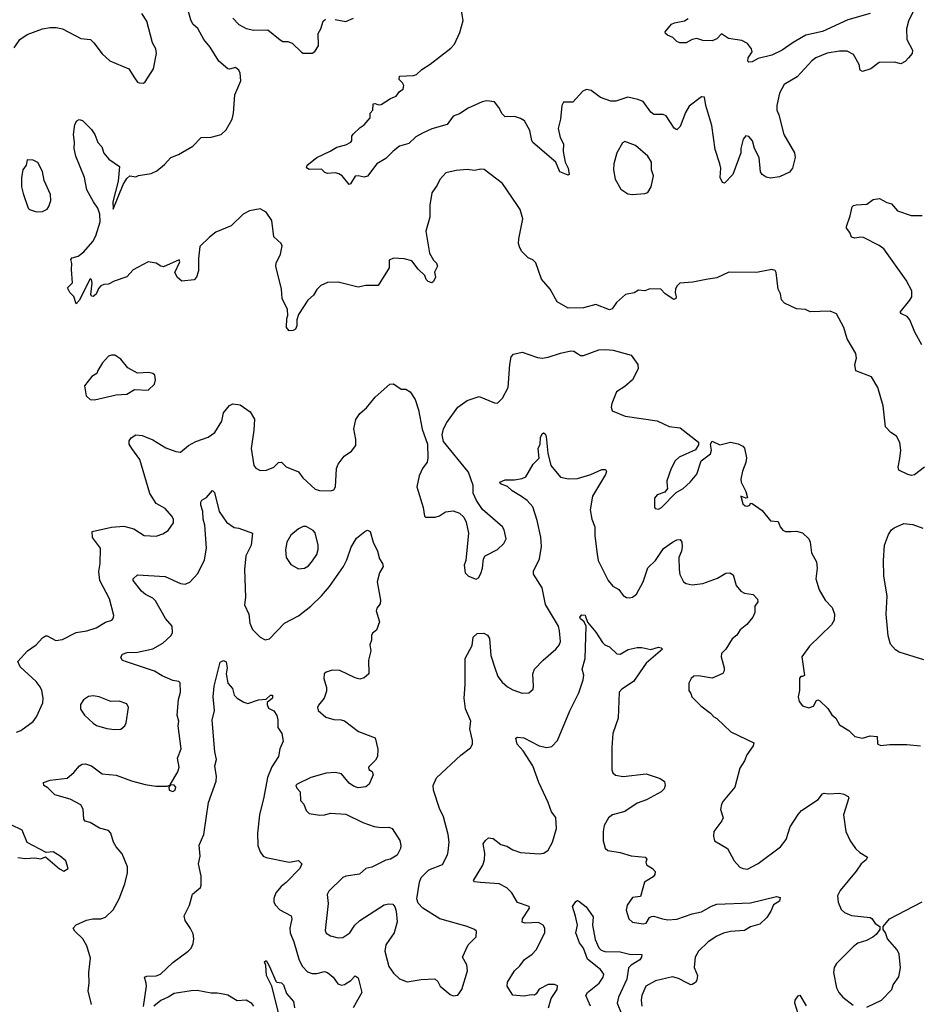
# Model space of a CAD drawing. Extents: x 2056909 to 2160450, y 827444 to 1016825.
# Tile 61 of 256: x 2081246 to 2087123, y 893888 to 900315. Entities that reach past the tile are written whole.
import ezdxf

# ---------------------------------------------------------------- set-up
doc = ezdxf.new("R2010")
doc.units = 0

msp = doc.modelspace()

# ---------------------------------------------------------------- linework, layer by layer
at = {"layer": '0CON10XD'}
for points in [[(2085725, 898618), (2085638.3, 898601.7), (2085553.9, 898596.1), (2085534.3, 898575.7), (2085526, 898555), (2085522.5, 898535), (2085530, 898505), (2085527.5, 898495), (2085515, 898487.5), (2085457.5, 898525), (2085430, 898555), (2085357, 898557), (2085325, 898544), (2085285, 898548.8), (2085255, 898532), (2085199.3, 898520.7), (2085140.5, 898469.5), (2085111.7, 898428.3), (2085095, 898421.2), (2085005, 898456), (2084925, 898434.2), (2084825, 898431.2), (2084754.2, 898474.2), (2084708, 898555), (2084651.7, 898621.7), (2084615, 898727.5), (2084595, 898747.5), (2084565, 898760), (2084522.3, 898802.3), (2084508.8, 898825), (2084502, 898855), (2084504.3, 898885), (2084529.2, 899015), (2084512, 899075), (2084489.1, 899109.1), (2084395.9, 899245.9), (2084277.7, 899337.7), (2084255, 899340), (2084215, 899330), (2084165, 899336.2), (2084095, 899330), (2084027.5, 899315), (2083987.7, 899272.3), (2083971.2, 899235), (2083935.9, 899184.1), (2083922, 899105), (2083923.3, 899025), (2083896, 898935), (2083921.2, 898791.2), (2083946.7, 898745), (2083966.2, 898725), (2083972.5, 898705), (2083953.9, 898666.1), (2083960, 898635), (2083946.7, 898605), (2083935, 898597.5), (2083912.5, 898605), (2083899.3, 898619.3), (2083890, 898645), (2083845.5, 898685.5), (2083805, 898740), (2083755, 898754.2), (2083685, 898758), (2083657.5, 898745), (2083657.5, 898695), (2083585, 898580), (2083505, 898580), (2083455, 898570), (2083325, 898602), (2083255, 898599.2), (2083211.2, 898578.8), (2083185.9, 898554.1), (2083162.7, 898517.3), (2083126.2, 898485), (2083065, 898390), (2083054, 898355), (2083053.9, 898316.1), (2083046.7, 898295), (2083030, 898285), (2083004.2, 898284.2), (2082986.7, 898305), (2082988.8, 898365), (2082996, 898385), (2082992.7, 898422.7), (2082958.6, 898495), (2082954.2, 898555), (2082918, 898705), (2082918.8, 898725), (2082948.8, 898785), (2082959.3, 898839.3), (2082953, 898853), (2082905, 898897.5), (2082891.2, 899005), (2082855, 899058.8), (2082815, 899080.8), (2082745, 899066.7), (2082705, 899044.4), (2082625, 898969.5), (2082525, 898928.2), (2082483.6, 898896.3), (2082421.2, 898835), (2082412.5, 898755), (2082413.3, 898675), (2082400, 898635), (2082385, 898617.5), (2082305, 898607.5), (2082275, 898632.5), (2082258.8, 898665), (2082292, 898735), (2082287.5, 898747.5), (2082185, 898701.2), (2082167.5, 898705), (2082136.4, 898726.4), (2082085, 898733.3), (2081987, 898683), (2081945, 898636.7), (2081862.3, 898607.7), (2081825, 898587.5), (2081795, 898586.7), (2081775, 898577.5), (2081759.3, 898560.7), (2081745, 898522.5), (2081725, 898507.5), (2081715, 898510), (2081710.7, 898520.7), (2081718.8, 898595), (2081715, 898620), (2081705, 898622.5), (2081635, 898482.5), (2081615, 898460), (2081598.3, 898508.3), (2081573.3, 898535), (2081557.5, 898565), (2081591.7, 898598.3), (2081583.3, 898685), (2081587, 898723), (2081580.7, 898749.3), (2081589.3, 898760.7), (2081627.7, 898772.3), (2081665, 898800), (2081723, 898867), (2081742, 898905), (2081770.8, 898995), (2081770, 899045), (2081755.7, 899085), (2081727.1, 899125), (2081684.5, 899205), (2081670, 899285), (2081612.5, 899425), (2081601.2, 899475), (2081603.8, 899515), (2081596.2, 899565), (2081605, 899630), (2081620, 899655), (2081635, 899663.3), (2081655, 899656.7), (2081715, 899597.5), (2081736.2, 899565), (2081755, 899512.5), (2081781.2, 899485), (2081795, 899443.3), (2081826.7, 899405), (2081896.7, 899356.7), (2081888.5, 899261.5), (2081853.8, 899125), (2081855, 899077.5), (2081921.5, 899238.5), (2081945, 899278.2), (2081965, 899296.7), (2082005, 899290), (2082021.7, 899298.3), (2082105, 899311.1), (2082140.9, 899329.1), (2082191.2, 899368.8), (2082232, 899415), (2082282, 899435), (2082375, 899489.4), (2082430, 899545), (2082495, 899548.6), (2082560, 899565), (2082592.9, 899595), (2082633.1, 899665), (2082642.2, 899705), (2082648.9, 899825), (2082688.6, 899915), (2082684.4, 899965), (2082675, 899985.8), (2082655, 900002.9), (2082615, 899991.4), (2082605, 899994.2), (2082546.2, 900045), (2082488.8, 900135), (2082448, 900185), (2082407.9, 900257.9), (2082376.8, 900286.8), (2082362.5, 900315), (2082337.1, 900405)], [(2087074.8, 900365.2), (2087046.4, 900305), (2087033.5, 900255), (2087035.6, 900185), (2087071.4, 900115), (2087069.2, 900095), (2087045.8, 900065), (2087025, 900041.2), (2086995, 900026.2), (2086955, 900036.7), (2086855, 900035.5), (2086801.2, 899995), (2086745, 899977.5), (2086730.8, 899985), (2086723.2, 900023.2), (2086687.5, 900087.5), (2086645, 900108.6), (2086595, 900109.4), (2086515, 900096.5), (2086442, 900065), (2086415, 900045.6), (2086318.6, 899941.4), (2086235, 899891.2), (2086204.2, 899835), (2086185.8, 899755), (2086187.5, 899725), (2086200.8, 899695), (2086232.2, 899565), (2086302.5, 899445), (2086305.7, 899415), (2086290, 899345), (2086269.8, 899320.2), (2086205, 899290), (2086145, 899281.4), (2086117.9, 899287.9), (2086091.2, 899305), (2086081.2, 899321.2), (2086071.4, 899415), (2086040.8, 899475), (2086028, 899525), (2086005, 899553.3), (2085985, 899556.2), (2085966.2, 899535), (2085952.5, 899475), (2085952.5, 899445), (2085900, 899305), (2085845, 899247.5), (2085831.7, 899251.7), (2085818, 899285), (2085820.8, 899345), (2085815.9, 899374.1), (2085785, 899466.7), (2085763.2, 899625), (2085724.2, 899755), (2085715, 899810), (2085695, 899812.5), (2085615, 899751.2), (2085590.6, 899709.4), (2085555, 899616.7), (2085535, 899596.7), (2085517.7, 899607.7), (2085465, 899688), (2085445, 899696), (2085385, 899695.7), (2085365, 899711.4), (2085315, 899780.4), (2085280.8, 899795), (2085215, 899810.2), (2085137.2, 899782.8), (2085103, 899783), (2085037.2, 899807.2), (2084975, 899853.5), (2084945, 899859.5), (2084921.9, 899848.1), (2084855, 899775.7), (2084795, 899776.2), (2084784.3, 899755), (2084775.5, 899665), (2084760, 899605), (2084773.3, 899545), (2084794.3, 899505), (2084792.5, 899455), (2084805.6, 899385.6), (2084825.7, 899345), (2084832.5, 899305), (2084825, 899300), (2084771.7, 899321.7), (2084745.4, 899385.4), (2084595, 899513.8), (2084587.3, 899527.3), (2084575, 899592.5), (2084541.2, 899655), (2084515, 899670.8), (2084475, 899682), (2084415, 899681.2), (2084395, 899701.2), (2084372.4, 899742.4), (2084345, 899778), (2084295, 899784.3), (2084265, 899778.1), (2084172.8, 899737.2), (2084115, 899700.6), (2084075.5, 899684.5), (2084035, 899631.4), (2083935, 899602.1), (2083873.8, 899575), (2083830.7, 899549.3), (2083785, 899507.5), (2083725, 899489.4), (2083683, 899457), (2083635, 899408), (2083575.8, 899374.2), (2083516.1, 899293.9), (2083495, 899286.7), (2083455, 899296.2), (2083435, 899293.8), (2083405, 899242.5), (2083395, 899240), (2083351.2, 899295), (2083328.7, 899308.7), (2083305, 899314.4), (2083255, 899311.9), (2083237.9, 899317.9), (2083215, 899338.8), (2083135, 899338.1), (2083117.5, 899347.5), (2083122.2, 899365), (2083185, 899414.5), (2083273.1, 899456.9), (2083315, 899483.8), (2083375, 899498.8), (2083406.7, 899515), (2083413, 899527), (2083414, 899555), (2083422.1, 899567.9), (2083467.8, 899612.2), (2083495, 899628.8), (2083532.5, 899675), (2083533.3, 899705), (2083550, 899725), (2083553.3, 899765), (2083565, 899767.5), (2083588.3, 899758.3), (2083605, 899762.2), (2083665, 899801.2), (2083701.8, 899815), (2083724.7, 899845.3), (2083748.4, 899861.6), (2083753.1, 899885), (2083745, 899902.5), (2083722.9, 899925), (2083724, 899946), (2083815, 899950), (2083835, 899956.7), (2083870.7, 899989.3), (2083925.6, 900024.4), (2084060.5, 900129.5), (2084084.1, 900155.9), (2084117.6, 900232.4), (2084139.1, 900309.1), (2084126.2, 900386.2)], [(2081209.1, 900130.9), (2081248, 900185), (2081295, 900219.2), (2081395, 900255.8), (2081445, 900264.2), (2081485, 900264.3), (2081525, 900255.6), (2081645, 900192), (2081707.5, 900185), (2081730, 900165), (2081785, 900091.2), (2081835, 900046.2), (2081957.5, 899995), (2081996, 899936), (2082015, 899907.5), (2082025, 899902.5), (2082055, 899901.2), (2082065, 899910), (2082118.6, 899995), (2082138, 900095), (2082135.4, 900125), (2082113, 900163), (2082075.8, 900305), (2082042.5, 900355)], [(2082637.1, 900325), (2082675, 900282.9), (2082725, 900257.5), (2082775, 900245.8), (2082865, 900248.8), (2082945, 900182.5), (2082963.6, 900173.6), (2082995, 900172.5), (2083025, 900162.5), (2083085, 900102.5), (2083095, 900097.5), (2083155, 900097.5), (2083173, 900107), (2083196.4, 900143.6), (2083193.8, 900225), (2083211.2, 900255), (2083226.7, 900305), (2083242.3, 900317.7)], [(2083305, 900316), (2083375, 900303.3), (2083424.3, 900325.7)], [(2086795, 900355.4), (2086651.2, 900315), (2086485, 900237.3), (2086377, 900213), (2086293.8, 900166.2), (2086222.5, 900115), (2086155, 900083.8), (2086065, 900062.5), (2086025, 900040), (2086005, 900037.5), (2085997.5, 900045), (2086000.8, 900065), (2086026.7, 900105), (2086022, 900125), (2085995, 900158.8), (2085958.8, 900178.8), (2085872, 900192), (2085825, 900223.3), (2085795, 900190), (2085765, 900178), (2085705, 900178.8), (2085665, 900193.3), (2085634.2, 900185.8), (2085595, 900162.9), (2085553.6, 900163.6), (2085533.6, 900173.6), (2085508.8, 900198.8), (2085473.9, 900213.9), (2085460, 900225), (2085457.5, 900235), (2085500, 900285), (2085520, 900295), (2085585, 900308), (2085607.8, 900322.2)], [(2085245, 899174.2), (2085325, 899180), (2085345, 899187.5), (2085365.8, 899224.2), (2085382, 899295), (2085370, 899335), (2085368.1, 899385), (2085345, 899424), (2085265, 899494.2), (2085195, 899520), (2085179.5, 899510.5), (2085143.1, 899445), (2085122.5, 899375), (2085120.8, 899335), (2085132, 899275), (2085168.3, 899208.3), (2085215, 899178), (2085245, 899174.2)], [(2081355, 899060), (2081395, 899062), (2081425, 899078.8), (2081436, 899095), (2081450, 899135), (2081446.4, 899173.6), (2081405.8, 899265.8), (2081394, 899325), (2081365, 899382.5), (2081335, 899397.5), (2081295, 899400), (2081287.5, 899365), (2081267.5, 899335), (2081257.5, 899285), (2081258.8, 899225), (2081269.5, 899179.5), (2081301.2, 899085), (2081310, 899075), (2081355, 899060)], [(2087133.2, 898193.2), (2087087.5, 898275), (2087055, 898356.7), (2087036.8, 898376.8), (2087000, 898395), (2086992.5, 898405), (2087055.6, 898484.4), (2087066.7, 898506.7), (2087068, 898545), (2087031.4, 898615), (2086885, 898818.6), (2086855, 898840), (2086752.1, 898892.1), (2086735, 898895.7), (2086695, 898889.2), (2086673.3, 898895), (2086663.3, 898925), (2086642.5, 898955), (2086642.5, 898965), (2086666.2, 899035), (2086677.5, 899092.5), (2086687.5, 899102.5), (2086703.6, 899106.4), (2086775, 899110), (2086815, 899142), (2086857.7, 899147.7), (2086905, 899120.8), (2086935, 899113.3), (2086975, 899066.7), (2087063, 899037), (2087135, 899036.2)], [(2087151.2, 897395), (2087085.5, 897344.5), (2087065, 897340), (2087042.5, 897345), (2086984, 897375), (2086977.5, 897395), (2086989.2, 897450.8), (2086996.4, 897505), (2086989.2, 897555), (2086967, 897597), (2086930.7, 897620.7), (2086897, 897657), (2086881.2, 897795), (2086846.7, 897915), (2086805, 897983.3), (2086701.7, 898021.7), (2086696.7, 898065), (2086706.7, 898105), (2086703.3, 898135), (2086645, 898232.5), (2086624, 898305), (2086575.9, 898395.9), (2086535, 898411.2), (2086405, 898407.5), (2086374.2, 898424.2), (2086315, 898428), (2086237.5, 898465), (2086216.4, 898486.4), (2086211.2, 898525), (2086196.2, 898555), (2086183.3, 898665), (2086175, 898677.5), (2086155, 898683.3), (2086055, 898664), (2085874.2, 898665.8), (2085795, 898629.2), (2085725, 898618)], [(2081225, 895663.8), (2081252.5, 895675), (2081335, 895733.8), (2081355, 895763.8), (2081397.1, 895855), (2081399.2, 895885), (2081390.6, 895935), (2081380.2, 895960.2), (2081352.9, 895995), (2081249.7, 896089.7), (2081233.3, 896125), (2081297.5, 896195), (2081353.3, 896235), (2081395, 896280), (2081415, 896292.5), (2081425, 896292.5), (2081481.7, 896261.7), (2081525, 896270), (2081615, 896315.7), (2081685, 896325.7), (2081744.3, 896345.7), (2081805, 896382), (2081847.5, 896395), (2081856.7, 896405), (2081860, 896425), (2081832.5, 896535), (2081768.2, 896655), (2081762.8, 896712.8), (2081771.5, 896765), (2081773.1, 896865), (2081720.8, 896935), (2081720, 896975), (2081845, 897002.5), (2081925, 897008), (2081991.7, 896991.7), (2082057.7, 896947.7), (2082135.7, 896944.3), (2082181.2, 896958.8), (2082215, 896981.2), (2082249.7, 897030.3), (2082250.8, 897055), (2082238.8, 897075), (2082195, 897123.8), (2082137.3, 897157.3), (2082095, 897222.5), (2082029.2, 897445), (2081976.9, 897515), (2081961.4, 897545), (2081960.8, 897565), (2081973.8, 897585), (2082005, 897605.8), (2082045, 897600.6), (2082115, 897572.9), (2082199.7, 897519.7), (2082265, 897495.6), (2082295, 897491.2), (2082346.7, 897535), (2082395, 897562), (2082475, 897590), (2082519.4, 897620.6), (2082565, 897693.3), (2082575, 897748.8), (2082615, 897795.8), (2082637.7, 897807.7), (2082685, 897800), (2082750, 897755), (2082778.3, 897708.3), (2082774.2, 897635), (2082755.9, 897515.9), (2082774.2, 897405), (2082787, 897387), (2082815, 897372.5), (2082855.6, 897374.4), (2082905.4, 897394.6), (2082935, 897423.8), (2082955, 897426.7), (2082985, 897396.7), (2083065, 897363.3), (2083094.1, 897324.1), (2083175, 897250), (2083202.3, 897242.3), (2083275, 897238.8), (2083295, 897246.7), (2083305.8, 897265), (2083314.3, 897385), (2083325, 897413.3), (2083364.2, 897465), (2083412.1, 897497.9), (2083440, 897535), (2083439.2, 897575), (2083425.7, 897645), (2083439.4, 897705), (2083465.8, 897745), (2083508.7, 897781.3), (2083565, 897850), (2083662.5, 897935), (2083685, 897937.5), (2083735, 897903.3), (2083765, 897903.3), (2083793.3, 897885), (2083825.8, 897835), (2083848.1, 897768.1), (2083873, 897643), (2083908, 897545), (2083910, 897455), (2083904.2, 897425.8), (2083874.2, 897385), (2083852.4, 897337.6), (2083837.1, 897265), (2083879.7, 897129.7), (2083887.5, 897075), (2083895, 897067.5), (2083957, 897067), (2083985, 897076), (2084025, 897102), (2084075, 897108.6), (2084115, 897093.8), (2084145, 897066.7), (2084160, 897035), (2084173.9, 896963.9), (2084157.5, 896785), (2084147.5, 896755), (2084153.3, 896705), (2084175, 896682.5), (2084225, 896662.5), (2084239.3, 896670.7), (2084255, 896700), (2084266.7, 896735), (2084272.5, 896795), (2084282.5, 896815), (2084365, 896856.7), (2084404.3, 896895.7), (2084420, 896925), (2084408.1, 896985), (2084397.5, 897005), (2084266.8, 897116.8), (2084226.5, 897176.5), (2084205.8, 897225), (2084204.4, 897275), (2084175, 897361.2), (2084012.3, 897562.3), (2084003.8, 897605), (2084012, 897645), (2084034.2, 897685), (2084105.8, 897785), (2084165, 897829.2), (2084245, 897856), (2084345, 897813.3), (2084365, 897812.5), (2084375, 897822.5), (2084395.7, 897844.3), (2084432.9, 897915), (2084444.5, 898065), (2084453.3, 898115), (2084468.7, 898131.3), (2084525, 898144.3), (2084625, 898108.8), (2084655, 898106), (2084695, 898111.2), (2084775, 898138.8), (2084843.6, 898153.6), (2084861.7, 898151.7), (2084885.9, 898135.9), (2084905, 898123.8), (2084925, 898122), (2085025, 898160), (2085071.3, 898161.3), (2085117.9, 898157.9), (2085236.2, 898125), (2085280, 898065), (2085282.9, 898035), (2085244, 897965), (2085195, 897921.4), (2085140, 897885), (2085110.8, 897809.2), (2085106.2, 897785), (2085111.7, 897761.7), (2085197.4, 897727.4), (2085405, 897695.6), (2085485, 897660), (2085555, 897650), (2085676.1, 897556.1), (2085675, 897540), (2085655, 897507.5), (2085550.3, 897459.7), (2085523.8, 897435), (2085496.7, 897385), (2085470, 897305), (2085471.7, 897268.3)], [(2081735, 897833.8), (2081875, 897865.6), (2081945, 897870.8), (2081995, 897901.4), (2082085, 897896.7), (2082125.5, 897935), (2082132.2, 897965), (2082128.1, 897995), (2082115, 898005.8), (2082087.7, 898012.3), (2082015, 898008.1), (2081951.8, 898041.8), (2081905, 898098), (2081867.5, 898125), (2081845, 898126), (2081825, 898118), (2081787.5, 898075), (2081755.6, 898025), (2081750, 898005), (2081716, 897985), (2081670, 897925), (2081679.5, 897859.5), (2081705, 897836.7), (2081735, 897833.8)], [(2082720.8, 896815), (2082712.5, 896725), (2082720, 896545), (2082712.5, 896495), (2082741.1, 896435), (2082748.6, 896375), (2082765.8, 896335), (2082815, 896283.8), (2082847.7, 896267.7), (2082876.8, 896273.2), (2082974, 896375), (2083065, 896422.9), (2083145, 896485.6), (2083215.8, 896554.2), (2083267.5, 896615), (2083359.2, 896745), (2083380.9, 896789.1), (2083408.3, 896871.7), (2083445, 896930), (2083497.5, 896975), (2083515, 896983.3), (2083533.6, 896973.6), (2083552, 896905), (2083580, 896845), (2083593.8, 896795), (2083613.8, 896765), (2083618, 896745), (2083594.2, 896705), (2083579.2, 896645), (2083600, 896525), (2083597.3, 896502.7), (2083576.4, 896473.6), (2083573.3, 896455), (2083594, 896385), (2083575, 896330), (2083549.1, 896310.9), (2083541.4, 896295), (2083540.8, 896265), (2083532, 896235), (2083537.5, 896195), (2083522.5, 896135), (2083523.8, 896045), (2083495, 896018), (2083465, 896010), (2083435, 896018), (2083335, 896065.7), (2083285, 896069.2), (2083246.7, 896055), (2083233.8, 896045), (2083230, 896015), (2083248.6, 895955), (2083247.9, 895932.1), (2083232.5, 895885), (2083195, 895840), (2083189.2, 895825), (2083194.4, 895804.4), (2083242.8, 895762.8), (2083295, 895746.9), (2083344.5, 895744.5), (2083365, 895737.5), (2083458, 895668), (2083566.4, 895626.4), (2083583.9, 895553.9), (2083580.8, 895505), (2083568.6, 895481.4), (2083523.3, 895435), (2083525, 895420), (2083546.4, 895406.4), (2083552.5, 895385), (2083525.7, 895324.3), (2083505, 895306.2), (2083455, 895301.2), (2083425, 895311.2), (2083395, 895331.2), (2083345, 895391.2), (2083305, 895400.8), (2083245.9, 895395.9), (2083145, 895367.5), (2083057.5, 895325), (2083047.5, 895315), (2083055, 895297.5), (2083076.2, 895275), (2083078.8, 895218.8), (2083100, 895195), (2083115, 895152.5), (2083135, 895132.5), (2083205, 895122.5), (2083236.4, 895123.6), (2083275, 895136.2), (2083375, 895128), (2083485, 895074.5), (2083558.7, 895048.7), (2083605, 895041.5), (2083654.4, 895044.4), (2083675.6, 895035.6), (2083726.8, 894956.8), (2083734.3, 894925), (2083731.9, 894905), (2083709.7, 894860.3), (2083665, 894835.5), (2083635, 894827.7), (2083545, 894783.8), (2083505, 894774.4), (2083463.7, 894736.3), (2083375, 894724.2), (2083355, 894715.8), (2083264, 894625), (2083252.9, 894605), (2083260, 894545), (2083238.8, 894368.8), (2083245, 894352), (2083273.6, 894333.6), (2083325, 894320.6), (2083355, 894324.3), (2083401.4, 894355), (2083433.1, 894405), (2083465, 894434.5), (2083625, 894537.5), (2083655, 894544.2), (2083680.7, 894540.7), (2083694, 894524), (2083702, 894495), (2083709.2, 894425), (2083690.6, 894355), (2083634.3, 894275), (2083628.1, 894235), (2083655.8, 894135), (2083685, 894090), (2083725, 894054.2), (2083775, 894034.2), (2083865, 894050), (2083955, 894053.8), (2083975, 894036.7), (2083988.8, 894005), (2084055, 893951.2), (2084075, 893943.8), (2084105, 893946.7), (2084132, 893985), (2084168.2, 894105), (2084164.4, 894145), (2084136.2, 894195), (2084172, 894275), (2084225, 894327.5), (2084227.5, 894365), (2084215, 894376.7), (2084165.8, 894395.8), (2083987.5, 894445), (2083877.5, 894515), (2083846.7, 894546.7), (2083837.1, 894575), (2083854.3, 894685), (2083865.5, 894714.5), (2083916.2, 894765), (2084005, 894801.2), (2084037.3, 894862.7), (2084041.4, 894885), (2084049.4, 894945), (2084041.5, 894995), (2084010.9, 895110.9), (2083984.6, 895165), (2083947.1, 895285), (2083944.5, 895315.5), (2083966, 895365), (2084125, 895514), (2084187.7, 895562.3), (2084200, 895585), (2084200.7, 895610.7), (2084183.8, 895685), (2084190.8, 895735), (2084155, 895816.7), (2084147.1, 895885), (2084154, 895976), (2084153.6, 896145), (2084199.3, 896230.7), (2084206, 896285), (2084231.3, 896308.7), (2084275, 896311.1), (2084298, 896298), (2084310.8, 896275), (2084320.8, 896165), (2084346.9, 896085), (2084366.8, 896026.8), (2084395, 895990.8), (2084430.2, 895960.2), (2084465, 895940), (2084525, 895918), (2084569.5, 895920.5), (2084596, 895945), (2084600, 895965), (2084594.2, 896045), (2084605.6, 896074.4), (2084661.4, 896135), (2084745.7, 896205), (2084767, 896233), (2084774.4, 896255), (2084769.4, 896325), (2084761.1, 896355), (2084678.3, 896498.3), (2084655, 896606.7), (2084600, 896695), (2084600, 896715), (2084638.8, 896795), (2084650.4, 896875), (2084646.9, 896936.9), (2084623.5, 897045), (2084595, 897136), (2084557.4, 897177.4), (2084521.6, 897201.6), (2084459.8, 897239.8), (2084428.6, 897268.6), (2084383.3, 897285), (2084380, 897295), (2084415, 897311.9), (2084475, 897311.1), (2084525, 897320), (2084548.3, 897331.7), (2084596, 897414), (2084636.5, 897453.5), (2084630, 897515), (2084641.4, 897545), (2084645, 897587.5), (2084655, 897612.5), (2084665, 897617.5), (2084675, 897612.5), (2084681.2, 897595), (2084692.2, 897485), (2084711.4, 897405), (2084775, 897328), (2084827.3, 897317.3), (2084885, 897319.4), (2084973.8, 897346.2), (2085045, 897379.2), (2085068.3, 897378.3), (2085076, 897366), (2085069.2, 897345), (2084984.2, 897205), (2084969.2, 897115), (2084978.6, 897055), (2085000, 897005), (2084998.6, 896945), (2085015, 896826.7), (2085022, 896785), (2085085.8, 896655), (2085117.6, 896617.6), (2085156.2, 896595), (2085185, 896556.2), (2085205, 896543.8), (2085225, 896542), (2085245, 896546.2), (2085270, 896565), (2085314.2, 896645), (2085345, 896736.7), (2085395, 896783.8), (2085446.3, 896863.7), (2085505, 896904.2), (2085535, 896920), (2085555, 896922.5), (2085566.2, 896905), (2085570, 896875), (2085565.6, 896845), (2085546.4, 896803.6), (2085548.5, 896725), (2085553.7, 896693.7), (2085576.7, 896645), (2085595, 896633.8), (2085635, 896626), (2085705, 896634.2), (2085800.7, 896669.3), (2085855, 896702.5), (2085880, 896705), (2085901.2, 896691.2), (2085922.1, 896622.1), (2085951.2, 896585), (2085975, 896570.8), (2086033, 896563), (2086061.2, 896531.2), (2086063.8, 896515), (2086044.2, 896485.8), (2086043.8, 896445), (2086030.8, 896415), (2085992.1, 896367.9), (2085947.3, 896332.7), (2085925, 896296.7), (2085895.8, 896274.2), (2085853.3, 896205), (2085825, 896177.5), (2085824, 896155), (2085843, 896083), (2085843.3, 896065), (2085835, 896047.5), (2085765, 896016.7), (2085675, 896032.5), (2085645, 896030), (2085627.5, 896015), (2085613, 895983), (2085612.5, 895935), (2085626.7, 895916.7), (2085632.5, 895895), (2085690, 895835), (2085755, 895788.8), (2085775, 895763.3), (2085795, 895753.3), (2085885.9, 895665.9), (2086036.7, 895595), (2086033.3, 895575), (2085990.8, 895515), (2085975, 895476.2), (2085945, 895430), (2085912, 895305), (2085835.6, 895214.4), (2085825.8, 895195), (2085819.3, 895159.3), (2085836.2, 895105), (2085828, 895085), (2085776, 895015), (2085773.8, 894985), (2085780, 894955), (2085865, 894903.8), (2085908.8, 894825), (2085945, 894783.3), (2085965, 894773.8), (2085995, 894770), (2086065, 894806.9), (2086210, 894915), (2086247.4, 894962.6), (2086274.4, 895045.6), (2086325, 895126.2), (2086348.3, 895151.7), (2086455.5, 895224.5), (2086485, 895261.2), (2086495, 895265.8), (2086525, 895261.4), (2086595, 895265.6), (2086625, 895258.6), (2086652.5, 895245), (2086656.2, 895235), (2086622, 895125), (2086636.2, 895015), (2086666.2, 894955), (2086701.2, 894905), (2086727.7, 894877.7), (2086778.3, 894848.3), (2086770.3, 894829.7), (2086736.7, 894805), (2086704.1, 894755.9), (2086599.5, 894630.5), (2086583.3, 894595), (2086586.7, 894555), (2086606.4, 894506.4), (2086627.7, 894487.7), (2086675, 894468), (2086795, 894453.8), (2086807.7, 894447.7), (2086827.5, 894415), (2086860, 894395), (2086860, 894375), (2086835, 894342.5), (2086813.6, 894326.4), (2086772.5, 894305), (2086715, 894286), (2086686.7, 894265), (2086575.5, 894154.5), (2086562, 894128), (2086556.7, 894095), (2086575.8, 893995), (2086590.8, 893965), (2086618, 893935), (2086685, 893882.5)], [(2085471.7, 897268.3), (2085472.5, 897255), (2085455, 897230), (2085405, 897212.5), (2085388.3, 897191.7), (2085387.5, 897135), (2085393.9, 897123.9), (2085415, 897120), (2085435, 897130), (2085530.5, 897229.5), (2085575, 897253.8), (2085621.2, 897295), (2085665, 897347.5), (2085692.5, 897435), (2085755, 897480), (2085761.2, 897505), (2085753.8, 897545), (2085765, 897563.3), (2085815, 897538.8), (2085885, 897558), (2085935, 897546.2), (2085965, 897530), (2085975, 897517.5), (2085989.2, 897455), (2085985.5, 897425), (2085962.7, 897367.3), (2085951.2, 897315), (2085954.6, 897295), (2085985.4, 897235), (2085996.4, 897193.6), (2085985, 897191.2), (2085952.5, 897205), (2085963.9, 897153.9), (2085980.5, 897140.5), (2085995, 897138.8), (2086010, 897145), (2086015, 897160), (2086025, 897156.7), (2086090.1, 897110.1), (2086145, 897043.8), (2086195, 897040), (2086207.5, 897005), (2086225, 896982.5), (2086243.9, 896973.9), (2086280, 896975), (2086315, 896975.8), (2086355, 896966), (2086395.6, 896925.6), (2086404.2, 896904.2), (2086413.8, 896835), (2086446.7, 896775), (2086450, 896735), (2086441.2, 896665), (2086462.7, 896592.7), (2086501.2, 896525), (2086548.3, 896478.3), (2086563.6, 896433.6), (2086561.2, 896395), (2086543.8, 896365), (2086400, 896225), (2086350, 896155), (2086366.7, 896035), (2086355, 896026.7), (2086343, 896027), (2086333.9, 896016.1), (2086334.2, 895935.8), (2086325.8, 895895), (2086332, 895865), (2086355, 895836.2), (2086395, 895823.8), (2086425, 895833.8), (2086445, 895871.2), (2086455, 895875.8), (2086465, 895871.4), (2086519.1, 895819.1), (2086545, 895777.5), (2086572.5, 895755), (2086595, 895712.5), (2086655.8, 895675.8), (2086696.7, 895635), (2086745, 895625.6), (2086795, 895640.6), (2086842.5, 895635), (2086842.7, 895592.7), (2086846.7, 895585), (2086865, 895577.1), (2086925, 895583.8), (2087035, 895584), (2087125, 895573.8)], [(2081714.1, 893885.9), (2081693.3, 893975), (2081699.5, 894025), (2081696.2, 894095), (2081709.2, 894189.2), (2081685, 894270), (2081657.8, 894315), (2081605.7, 894365), (2081595.8, 894385), (2081615, 894405.8), (2081683, 894437), (2081724.2, 894445.8), (2081775, 894446.2), (2081805, 894456.2), (2081855.4, 894504.6), (2081895.4, 894575), (2081932.7, 894675), (2081949.4, 894745), (2081950.6, 894785), (2081915, 894870), (2081875.3, 894915.3), (2081858.2, 894945), (2081841.4, 895005), (2081825, 895021.4), (2081767.8, 895037.8), (2081705, 895074.2), (2081673.2, 895083.2), (2081664.2, 895095), (2081661.2, 895161.2), (2081645, 895190), (2081576.1, 895226.1), (2081475, 895255.8), (2081430.3, 895300.3), (2081403.8, 895315), (2081402.5, 895335), (2081445, 895350), (2081555, 895364), (2081599.8, 895400.2), (2081635.4, 895444.6), (2081654.6, 895455.4), (2081675, 895458.2), (2081714, 895445), (2081785, 895391.5), (2081875, 895382.7), (2081975, 895345.5), (2082065, 895321.4), (2082135, 895310.6), (2082207.5, 895312.5), (2082230, 895320), (2082220, 895305), (2082222.5, 895285), (2082245, 895276.7), (2082260, 895285), (2082266, 895306), (2082255, 895317.5), (2082230, 895320), (2082230, 895325), (2082278.6, 895405), (2082287.1, 895435), (2082276.9, 895495), (2082300, 895555), (2082280.8, 895705), (2082284.2, 895735), (2082272.9, 895775), (2082282.7, 895877.3), (2082295.8, 895924.2), (2082293.8, 895985), (2082285, 895995.8), (2082245, 896001.4), (2082175, 896030.8), (2082125, 896061.8), (2081936.2, 896125), (2081914, 896135), (2081906.4, 896153.6), (2081915.9, 896174.1), (2081946.4, 896183.6), (2082015, 896186.7), (2082115, 896207.9), (2082180, 896245), (2082233.8, 896295), (2082244, 896315), (2082240.6, 896355), (2082196.9, 896406.9), (2082131.7, 896521.7), (2082115, 896539.4), (2082067, 896563), (2082040, 896585), (2081986.2, 896655), (2081986.2, 896665), (2082015, 896690), (2082195, 896680.5), (2082294.6, 896634.6), (2082325, 896630), (2082357.4, 896642.6), (2082409.3, 896700.7), (2082451.4, 896788.6), (2082465.4, 896864.6), (2082454, 897015), (2082443.1, 897055), (2082441.1, 897105), (2082428.5, 897145), (2082428.5, 897165), (2082435, 897177.5), (2082465, 897195.8), (2082505, 897241.4), (2082517.8, 897227.8), (2082546.9, 897105), (2082596.2, 897035), (2082645, 897000), (2082675, 896996.7), (2082765, 896962.5), (2082755.7, 896885), (2082720.8, 896815)], [(2087147, 896137), (2086985, 896186.7), (2086961.7, 896201.7), (2086929.3, 896239.3), (2086913.9, 896293.9), (2086900, 896435), (2086907.3, 896552.7), (2086885.9, 896684.1), (2086883.1, 896785), (2086889.4, 896885), (2086915.6, 896955), (2086934.4, 896985), (2086951.7, 896998.3), (2087015, 897026.7), (2087075, 897020.6), (2087140, 896995)], [(2083065, 896730.8), (2083105, 896734.3), (2083129.8, 896750.2), (2083157.1, 896782.9), (2083185, 896823.8), (2083194.3, 896855.7), (2083194.3, 896885), (2083174.2, 896964.2), (2083160.5, 896980.5), (2083115, 897006.7), (2083095, 897006), (2083065, 896992), (2083015, 896950), (2082989.2, 896905), (2082981.4, 896855), (2082985.8, 896805), (2083015, 896758.8), (2083065, 896730.8)], [(2084697.5, 893865), (2084713.8, 893925), (2084753.3, 893985), (2084755, 894007.5), (2084735, 894016.7), (2084695, 894016.7), (2084635, 893986.2), (2084616.7, 893955), (2084605, 893947.5), (2084585, 893950), (2084535, 893940.8), (2084465, 893947.5), (2084428, 894005), (2084428.8, 894031.2), (2084475.7, 894105), (2084510.6, 894139.4), (2084540.1, 894179.9), (2084590.8, 894215), (2084616.2, 894243.8), (2084672.9, 894355), (2084672, 894385), (2084661.2, 894405), (2084631.2, 894421.2), (2084545, 894417.5), (2084524.5, 894424.5), (2084526.7, 894445), (2084572.5, 894515), (2084571.2, 894525), (2084495, 894552.5), (2084458.1, 894615), (2084425, 894648.1), (2084375, 894673.1), (2084252.3, 894682.3), (2084215, 894687.5), (2084207.5, 894695), (2084268.9, 894795), (2084278.6, 894831.4), (2084280.5, 894875), (2084270.5, 894935), (2084285, 894957.8), (2084305, 894974.4), (2084335, 894970), (2084385, 894930), (2084425, 894920), (2084465, 894895.6), (2084515, 894878.1), (2084635, 894868.9), (2084666.7, 894875), (2084695, 894894.2), (2084723.7, 894946.3), (2084748.2, 895035), (2084745, 895106.7), (2084715.7, 895145), (2084695, 895203.8), (2084634.4, 895335), (2084594.6, 895445), (2084531.9, 895541.9), (2084493.3, 895585), (2084484.1, 895625.9), (2084495, 895631.2), (2084535, 895626.9), (2084635, 895575.8), (2084685, 895563.3), (2084718.9, 895571.1), (2084755, 895609.2), (2084835.8, 895804.2), (2084895, 895920), (2084923.8, 896005), (2084926.4, 896036.4), (2084915.7, 896075), (2084936.5, 896145), (2084942.5, 896355), (2084930, 896385), (2084905, 896403.3), (2084901.2, 896415), (2084915, 896430), (2084935, 896426.7), (2084939.3, 896419.3), (2084951.7, 896381.7), (2085005, 896316.7), (2085049.5, 896249.5), (2085064.3, 896234.3), (2085095, 896220), (2085142.5, 896175), (2085165, 896174), (2085217, 896203), (2085276.4, 896216.4), (2085305, 896216.7), (2085365, 896203.3), (2085415, 896219.2), (2085432.5, 896215), (2085440, 896205), (2085333.3, 896115), (2085251.9, 895995), (2085175.8, 895944.2), (2085158.5, 895925), (2085151.4, 895755), (2085116.9, 895655), (2085110, 895565), (2085109.2, 895419.2), (2085117.7, 895397.7), (2085135, 895383.3), (2085183.9, 895373.9), (2085335, 895391.9), (2085425, 895361.2), (2085453, 895343), (2085458.8, 895315), (2085451.2, 895295), (2085432, 895275), (2085337, 895223), (2085275, 895201.1), (2085195.8, 895145.8), (2085115, 895123.5), (2085088.6, 895105), (2085060.5, 895055), (2085053.5, 895015), (2085053.1, 894955), (2085067.3, 894907.3), (2085085, 894892.5), (2085165, 894878.6), (2085235.7, 894855.7), (2085328.3, 894848.3), (2085337.5, 894835), (2085332, 894815), (2085336.9, 894796.9), (2085375, 894774.2), (2085392, 894755), (2085391.2, 894735), (2085379.7, 894720.3), (2085322.2, 894685), (2085298.1, 894591.9), (2085245, 894584), (2085209.2, 894535), (2085203, 894503), (2085221.2, 894445), (2085245, 894424.3), (2085315, 894413.6), (2085335, 894417.1), (2085356.9, 894453.1), (2085368.6, 894461.4), (2085385, 894462.2), (2085440, 894445), (2085475, 894439.5), (2085535, 894442.9), (2085635, 894478.5), (2085695, 894491.8), (2085760.9, 894529.2), (2085795, 894540.8), (2086015, 894549.4), (2086185, 894592), (2086208.8, 894585), (2086205, 894561.2), (2086165, 894536.7), (2086147.5, 894495), (2086121.5, 894455), (2086075, 894411.2), (2086015, 894392.2), (2085975, 894370.3), (2085885, 894362.5), (2085838.7, 894351.3), (2085795, 894332), (2085738.5, 894295), (2085675, 894234), (2085653.1, 894195), (2085648.3, 894128.3), (2085670, 894075), (2085664.2, 894045), (2085655, 894030), (2085635, 894015.8), (2085625, 894014.2), (2085598.5, 894028.5), (2085545, 894055.5), (2085505, 894066.5), (2085395, 894040.9), (2085331.4, 894005), (2085306.5, 893945), (2085300.5, 893915), (2085306.7, 893875)], [(2082530.6, 895485), (2082519.4, 895535), (2082501.7, 895741.7), (2082518.1, 895805), (2082509.5, 895895), (2082514.1, 895965), (2082555, 896120.8), (2082575, 896131.9), (2082593.1, 896123.1), (2082600, 896085), (2082594.2, 896044.2), (2082603.6, 895983.6), (2082635, 895950), (2082646.7, 895905), (2082665, 895886.2), (2082709.3, 895859.3), (2082735, 895851.2), (2082805, 895874.2), (2082855, 895880), (2082882.5, 895905), (2082896.2, 895906.2), (2082896.2, 895885), (2082861.7, 895858.3), (2082860, 895845), (2082870.7, 895820.7), (2082905, 895802.5), (2082923.9, 895773.9), (2082931.2, 895745), (2082931.2, 895695), (2082956, 895655), (2082966.2, 895605), (2082944.3, 895555.7), (2082935.8, 895505), (2082892.5, 895437.5), (2082862.7, 895367.3), (2082840.3, 895240.3), (2082810.6, 895125), (2082798.6, 895005), (2082800.5, 894925), (2082815, 894883.8), (2082835.6, 894855.6), (2082855, 894845.8), (2083005, 894815.5), (2083065, 894825.8), (2083087.5, 894805), (2083075, 894773.8), (2082985, 894682.5), (2082952.4, 894657.6), (2082918.1, 894615), (2082905, 894577.5), (2082905, 894553.3), (2082915, 894534), (2082944.6, 894504.6), (2083017.1, 894465), (2083021.1, 894445), (2083008.5, 894385), (2083011.1, 894355), (2083036, 894296), (2083068.9, 894175), (2083091.5, 894135), (2083125, 894100), (2083155, 894088.5), (2083185, 894087.8), (2083235, 894100.8), (2083255, 894095.8), (2083292, 894065), (2083321.7, 894021.7), (2083345, 894012.9), (2083365, 894017.5), (2083407.5, 894042.5), (2083435, 894073.8), (2083455, 894060), (2083478.2, 893965), (2083421.1, 893865)], [(2081865, 895681.2), (2081905, 895683.3), (2081932.5, 895705), (2081940, 895725), (2081956, 895825), (2081945, 895848.8), (2081895, 895866), (2081840, 895865), (2081765, 895893.8), (2081725, 895902), (2081695, 895896.2), (2081663.3, 895875), (2081643.3, 895845), (2081643.8, 895815), (2081668, 895775), (2081725, 895723.8), (2081748.3, 895708.3), (2081815, 895688), (2081865, 895681.2)], [(2082053.2, 893873.2), (2082074.2, 894005), (2082071.9, 894025), (2082060, 894065), (2082075, 894071.2), (2082136.4, 894073.6), (2082164, 894085), (2082245, 894161.1), (2082346.5, 894233.5), (2082364.4, 894255), (2082377.3, 894285), (2082381.8, 894315), (2082377.1, 894347.1), (2082361.7, 894381.7), (2082325.3, 894435.3), (2082320.4, 894465), (2082354.5, 894535), (2082373.1, 894606.9), (2082425, 894650), (2082431.2, 894665), (2082429.8, 894725), (2082412.9, 894805), (2082424.4, 894855), (2082416.7, 894926.7), (2082447.6, 894995), (2082478.2, 895205), (2082528.2, 895345), (2082530.5, 895375), (2082520.5, 895445), (2082530.6, 895485)], [(2081235, 894846.7), (2081285, 894838.8), (2081345, 894843.3), (2081385, 894837.5), (2081415, 894850), (2081505, 894772.5), (2081535, 894757.5), (2081562.5, 894775), (2081546.7, 894825), (2081510, 894855), (2081465, 894882.5), (2081418.3, 894878.3), (2081293.9, 894943.9), (2081262.5, 895025), (2081190.7, 895059.3)], [(2084873.7, 894463.7), (2084853.1, 894525), (2084875, 894558), (2084885, 894564.2), (2084895, 894561.4), (2084943.6, 894523.6), (2084988.6, 894458.6), (2084984.4, 894405), (2085001.2, 894311.2), (2085025, 894255.7), (2085040.4, 894240.4), (2085065, 894233.3), (2085165, 894229.2), (2085225.4, 894215.4), (2085305, 894212.5), (2085304.6, 894195), (2085292.5, 894177.5), (2085236, 894144), (2085219.7, 894125), (2085207.9, 894052.1), (2085154, 893934), (2085145.8, 893895.8), (2085173, 893825)], [(2086775, 893868.1), (2086870, 893915), (2086936.2, 893985), (2086946.7, 894015), (2086982.3, 894067.7), (2086993.8, 894125), (2086984.3, 894215), (2086973.1, 894243.1), (2086910, 894315), (2086896.7, 894355), (2086880, 894375), (2086880, 894395), (2086922.5, 894445), (2087135, 894556)], [(2084971.3, 893875), (2084939.6, 893945), (2084951.5, 893965), (2085026.5, 894025), (2085053.8, 894065), (2085057.7, 894085), (2085035.3, 894115), (2084951.7, 894181.7), (2084925, 894254.3), (2084898.3, 894288.3), (2084874.4, 894354.4), (2084885.5, 894405), (2084873.7, 894463.7)], [(2082934.8, 893834.8), (2082891.2, 894005), (2082856.5, 894075), (2082851.7, 894141.7), (2082844.2, 894165), (2082855, 894172.5), (2082876.9, 894135), (2082917.7, 894037.7), (2082925, 894031.2), (2082955, 894027.5), (2082967.1, 894015), (2082987.3, 893957.3), (2083033.3, 893905), (2083040, 893865)], [(2082775, 893876.2), (2082761.7, 893891.7), (2082725, 893913.8), (2082665, 893911.2), (2082605, 893946.2), (2082574.1, 893954.1), (2082535, 893960.8), (2082495, 893959.2), (2082405, 893977.1), (2082365, 893976), (2082255, 893957.8), (2082215, 893933.1), (2082166.7, 893913.3), (2082120.8, 893875)], [(2086326.1, 893826.1), (2086304.4, 893895), (2086306, 893915), (2086325, 893943.3), (2086336.4, 893946.4), (2086377.7, 893877.7)]]:
    msp.add_lwpolyline(points, dxfattribs=at)

doc.saveas('drawing.dxf')
